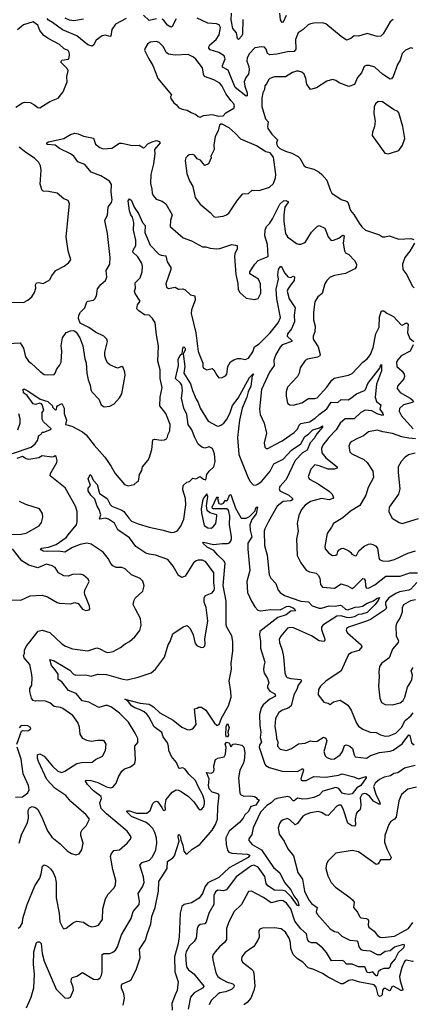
# Model space of a CAD drawing. Extents: x 1493970 to 1595317, y 729910 to 844791.
# Tile 130 of 256: x 1506600 to 1510197, y 798909 to 807935. Entities that reach past the tile are written whole.
import ezdxf

# ---------------------------------------------------------------- set-up
doc = ezdxf.new("R2010")
doc.units = 0

msp = doc.modelspace()

# ---------------------------------------------------------------- linework, layer by layer
at = {"layer": '0CON10XD'}
for points in [[(1507855, 807944.6), (1507785, 807928.8), (1507735, 807976.2)], [(1508645, 807936), (1508640, 807805), (1508635, 807788), (1508605, 807753.3), (1508595, 807762.5), (1508586.9, 807815), (1508553.8, 807853.8), (1508538, 807935), (1508541.6, 807995)], [(1509040, 807975), (1509015, 807912), (1509005, 807908), (1508990.4, 807935), (1508984.7, 807995)], [(1506566.3, 807133.7), (1506625, 807172), (1506645, 807178), (1506695, 807176), (1506728.8, 807158.8), (1506765, 807130), (1506785, 807126.7), (1506875.8, 807184.2), (1506951.2, 807215), (1506997.8, 807275), (1507034.3, 807365), (1507032.9, 807415), (1507045.7, 807465), (1507035, 807487.5), (1506977.5, 807545), (1506987.5, 807565), (1507047, 807573), (1507055, 807587.5), (1507056.4, 807615), (1507054.5, 807635), (1507045, 807652.9), (1507007.3, 807667.3), (1506965, 807708.6), (1506862.5, 807762.5), (1506820.9, 807790.9), (1506785.3, 807835.3), (1506765, 807884.4), (1506725, 807914.5), (1506635, 807887.5), (1506578.7, 807841.3)], [(1507575, 807946.2), (1507478.6, 807895), (1507443.9, 807845), (1507434.3, 807785.7), (1507425, 807781.9), (1507385, 807794), (1507355, 807786.9), (1507301.3, 807748.7), (1507277.6, 807702.4), (1507265, 807694), (1507225, 807705.8), (1507125, 807786.5), (1506993.1, 807843.1), (1506900.7, 807910.7), (1506865, 807930), (1506852, 807945)], [(1507015, 807950.8), (1507055, 807934.4), (1507095, 807928.5), (1507185, 807944.2)], [(1508035, 807944.2), (1507996.6, 807873.4), (1507985, 807868), (1507955, 807884.4), (1507925, 807925.6), (1507905, 807938.5)], [(1510022.2, 807937.8), (1509995, 807915.5), (1509929.1, 807805), (1509908, 807785), (1509875, 807781.2), (1509785, 807807.5), (1509735.6, 807794.4), (1509705, 807782.9), (1509665, 807787.1), (1509635, 807764), (1509595, 807746.7), (1509545, 807780), (1509405, 807896.9), (1509375, 807905.6), (1509295, 807902.5), (1509265, 807897.8), (1509243, 807887), (1509196, 807845), (1509150, 807815), (1509125.6, 807755), (1509128.6, 807665), (1509115, 807642.5), (1509055, 807640), (1508955, 807618.2), (1508893.3, 807613.3), (1508871.2, 807625), (1508858, 807665), (1508843.9, 807683.9), (1508815.8, 807685.8), (1508755, 807677.1), (1508705, 807624.3), (1508683.8, 807585), (1508682.1, 807555), (1508700, 807505), (1508703.3, 807475), (1508696.2, 807435), (1508672.2, 807405), (1508657.9, 807365), (1508663.9, 807325), (1508684.7, 807265), (1508685, 807237.5), (1508675, 807234.3), (1508574.8, 807314.8), (1508511, 807471), (1508458.9, 807498.9), (1508457.9, 807515), (1508481.8, 807575), (1508473, 807603), (1508426, 807635), (1508345, 807660), (1508332.9, 807675), (1508332.6, 807687.4), (1508342.9, 807705), (1508399.4, 807755), (1508428.5, 807795), (1508440.5, 807865), (1508427.2, 807887.2), (1508402.7, 807897.3), (1508324.6, 807904.6), (1508225, 807950)], [(1508255, 807042.5), (1508283.6, 807056.4), (1508365, 807066.7), (1508425, 807052), (1508465, 807053.8), (1508488.3, 807081.7), (1508561.2, 807125), (1508567.1, 807145), (1508560.8, 807165), (1508533.1, 807193.1), (1508492.7, 807252.7), (1508456.2, 807326.2), (1508435, 807354.5), (1508380, 807385), (1508294.6, 807415), (1508285.3, 807435), (1508276.5, 807495), (1508215, 807574.4), (1508192.9, 807592.9), (1508145, 807615.6), (1508025, 807610), (1507965, 807618.6), (1507942.9, 807635), (1507918.1, 807685), (1507878, 807725), (1507854.4, 807734.4), (1507795, 807729.4), (1507770.3, 807709.7), (1507748.6, 807675), (1507744.4, 807655), (1507782.5, 807575), (1507819.2, 807515), (1507846.1, 807443.9), (1507867, 807397), (1507990, 807245), (1507980.7, 807229.3), (1507983.9, 807213.9), (1508012.3, 807172.3), (1508037.5, 807155), (1508055, 807130), (1508090, 807115), (1508135, 807106.7), (1508170, 807085), (1508215, 807067.5), (1508235, 807047.5), (1508255, 807042.5)], [(1510205, 807672.5), (1510185, 807676), (1510135, 807656.7), (1510105.5, 807624.5), (1510086.2, 807563.8), (1510060.6, 807525), (1510021.9, 807415), (1510007.1, 807392.9), (1509995, 807389.4), (1509924, 807435), (1509855, 807500.8), (1509804.3, 807515.7), (1509775, 807514.2), (1509754.5, 807505.5), (1509732.7, 807447.3), (1509695.6, 807404.4), (1509668.8, 807341.2), (1509615, 807322.9), (1509525.8, 807355.8), (1509495, 807378.8), (1509465, 807385.7), (1509415, 807371.9), (1509318.5, 807311.5), (1509265, 807294.3), (1509229.4, 807345), (1509220.9, 807395), (1509205.4, 807435), (1509185, 807455.4), (1509155, 807464.6), (1509135, 807464.4), (1509098.9, 807451.1), (1509035, 807412.7), (1508935, 807411.5), (1508892.5, 807397.5), (1508880, 807385), (1508865, 807351.2), (1508845, 807330), (1508843.3, 807295), (1508826.6, 807263.4), (1508817.5, 807215), (1508818.5, 807138.5), (1508852, 807025), (1508877.5, 806997.5), (1508871.4, 806955), (1508875, 806936.7), (1508909.2, 806885), (1508963.3, 806835), (1508953.8, 806805), (1508960.3, 806780.3), (1508984.2, 806754.2), (1509035, 806730), (1509093, 806713), (1509150.3, 806680.3), (1509166, 806665), (1509206.7, 806595), (1509225, 806584.2), (1509295, 806563.8), (1509345, 806536.2), (1509367, 806517), (1509412.7, 806462.7), (1509444.2, 806375), (1509461.2, 806345), (1509545, 806286), (1509593, 806273), (1509605, 806262), (1509629.5, 806185), (1509660.8, 806150.8), (1509710.7, 806070.7), (1509734.4, 806035), (1509769.2, 806005), (1509895, 805962.5), (1509925, 805946), (1509945, 805944.3), (1509985, 805953.1), (1510075, 805922.2), (1510185, 805927.8), (1510210.3, 805920.3)], [(1509975, 806706.7), (1510005, 806713.8), (1510075, 806736.2), (1510108.6, 806785), (1510129.2, 806845), (1510111.4, 806955), (1510075, 807080), (1510063.9, 807093.9), (1510025, 807113.3), (1509925, 807183.1), (1509885, 807185.5), (1509860, 807165), (1509846.7, 807135), (1509843.1, 807075), (1509857.5, 807005), (1509852, 806955), (1509833.8, 806905), (1509830, 806875), (1509945, 806712.5), (1509975, 806706.7)], [(1508395, 806124.2), (1508465.8, 806134.2), (1508495, 806146), (1508515, 806162), (1508595, 806281.2), (1508645, 806338.8), (1508695, 806341.2), (1508728.8, 806371.2), (1508795, 806368), (1508888.8, 806401.2), (1508925.5, 806434.5), (1508944.4, 806485), (1508947.3, 806515), (1508925.8, 806675.8), (1508893.9, 806713.9), (1508854.1, 806724.1), (1508769.1, 806779.1), (1508625, 806838.6), (1508575, 806896), (1508520, 806945), (1508455, 806977.5), (1508442.3, 806977.7), (1508431.4, 806968.6), (1508419.2, 806915), (1508391.4, 806865), (1508380, 806785), (1508383.3, 806745), (1508352.5, 806685), (1508355, 806670), (1508330, 806615), (1508295, 806600), (1508256.4, 806646.4), (1508225, 806660), (1508203, 806693), (1508185, 806700), (1508154.2, 806695.8), (1508136.7, 806685), (1508121.7, 806668.3), (1508116.2, 806645), (1508132.5, 806525), (1508155, 806456.7), (1508187.4, 806407.4), (1508209.2, 806305), (1508255, 806242.5), (1508345, 806168.8), (1508379.7, 806129.7), (1508395, 806124.2)], [(1506495, 804966.9), (1506604.1, 804974.1), (1506633.8, 804925), (1506653.8, 804845), (1506681.2, 804805), (1506706, 804785), (1506788.7, 804708.7), (1506825, 804684), (1506855, 804678), (1506916.1, 804683.9), (1506926.2, 804695), (1506941.2, 804735), (1506966.2, 804765), (1506981.4, 804795), (1506986.5, 804895), (1506980.8, 804945), (1506992.1, 805017.9), (1507025, 805068.8), (1507066.4, 805083.6), (1507093.9, 805086.1), (1507105, 805081.2), (1507119.1, 805069.1), (1507149.7, 805019.7), (1507178, 804945), (1507198, 804825), (1507209.5, 804789.5), (1507214, 804695), (1507226.2, 804635), (1507246.2, 804585), (1507252.3, 804542.3), (1507261.2, 804525), (1507326.7, 804455), (1507347.5, 804405), (1507375, 804387.5), (1507425, 804391.2), (1507465, 804413.8), (1507515, 804470), (1507535.6, 804504.4), (1507565.7, 804675), (1507562.9, 804705), (1507546.7, 804746.7), (1507535, 804756), (1507495, 804742), (1507425, 804771.4), (1507409.2, 804785), (1507391.9, 804815), (1507380.6, 804855), (1507381.7, 804888.3), (1507404.1, 804984.1), (1507397.3, 805007.3), (1507371.2, 805035), (1507295, 805069.2), (1507235, 805114.2), (1507155, 805153.8), (1507138, 805195), (1507142.3, 805227.7), (1507158.8, 805255), (1507195.6, 805294.4), (1507215, 805347.5), (1507225, 805356.2), (1507275, 805364), (1507288.8, 805375), (1507304, 805405), (1507312.5, 805467.5), (1507342.2, 805507.8), (1507386, 805545), (1507400, 805575), (1507393.3, 805635), (1507425, 805692.5), (1507428.8, 805755), (1507405.7, 805975), (1507380, 806095), (1507404.3, 806145), (1507411.5, 806215), (1507418.9, 806231.1), (1507441.6, 806258.4), (1507448.5, 806285), (1507439.1, 806355), (1507440, 806425), (1507423.3, 806455), (1507345, 806504.6), (1507255, 806537.5), (1507197, 806607), (1507132.4, 806632.4), (1507095.6, 806685), (1507066, 806705), (1506964.1, 806754.1), (1506925, 806785.6), (1506855, 806791.9), (1506848.8, 806795), (1506848.8, 806805), (1506865, 806814), (1507005, 806845.8), (1507065, 806883.3), (1507105, 806896), (1507135, 806890), (1507185, 806867.5), (1507275, 806848.8), (1507295.8, 806795), (1507334, 806765), (1507365, 806751.4), (1507445, 806758.1), (1507515, 806802.9), (1507535, 806804.3), (1507635, 806782.9), (1507695, 806785.8), (1507735, 806761.2), (1507745, 806763.8), (1507775, 806796.2), (1507814.4, 806815.6), (1507855, 806828), (1507879.5, 806819.5), (1507886.2, 806805), (1507835.8, 806745), (1507839.1, 806705), (1507826, 806614), (1507802, 806515), (1507797.1, 806435), (1507812.1, 806382.1), (1507813.3, 806345), (1507822.9, 806322.9), (1507850.4, 806290.4), (1507905, 806270.5), (1507937.7, 806247.7), (1507997.5, 806145), (1507981.4, 806095), (1507979.4, 806039.4), (1508096.5, 805936.5), (1508175, 805907.5), (1508275, 805853.3), (1508305, 805854.2), (1508345, 805842), (1508405, 805835.8), (1508435, 805837.5), (1508545, 805873.3), (1508592.5, 805865), (1508594, 805835), (1508570.5, 805789.5), (1508568.9, 805765), (1508579.3, 805599.3), (1508597.7, 805517.7), (1508601.2, 805461.2), (1508616.7, 805435), (1508675, 805383.3), (1508755, 805371.2), (1508785, 805380), (1508808, 805428), (1508807.5, 805515), (1508787.9, 805557.9), (1508710, 805605), (1508710, 805625), (1508755.8, 805695), (1508785, 805727.5), (1508877.8, 805765), (1508871.8, 805875), (1508844.5, 805955), (1508847.9, 806005), (1508860.6, 806039.4), (1508890.6, 806069.4), (1508915, 806110), (1508982.7, 806245), (1509016, 806274), (1509037.7, 806277.7), (1509063.8, 806265), (1509028.8, 806215), (1509019.1, 806145), (1509019.1, 806085), (1509034.6, 805975), (1509055, 805943.1), (1509135, 805884.3), (1509155, 805875.8), (1509175, 805875.8), (1509215, 805894), (1509273.7, 805986.3), (1509325, 806038.6), (1509345, 806047.1), (1509395, 806023.8), (1509426.7, 805945), (1509452.3, 805912.3), (1509473.6, 805913.6), (1509525, 805932.5), (1509555, 805957.3), (1509565, 805960.8), (1509572, 805955), (1509563.9, 805885), (1509575.4, 805815.4), (1509585, 805798), (1509615, 805781.2), (1509667.9, 805727.9), (1509684.7, 805695), (1509684, 805666), (1509670.2, 805649.8), (1509585, 805608.5), (1509485, 805590.4), (1509445, 805575.5), (1509415, 805542.9)], [(1506495, 805346.2), (1506635, 805343.3), (1506675.8, 805364.2), (1506711.2, 805395), (1506736.2, 805435), (1506747.5, 805475), (1506746, 805505), (1506755, 805523.3), (1506775, 805525.7), (1506815, 805516.2), (1506866.7, 805545), (1506878.8, 805555), (1506892.5, 805585), (1506930, 805635), (1507007.5, 805675), (1507047.5, 805705), (1507070, 805735), (1507044.2, 805815), (1507025.5, 805945), (1507057.7, 806247.7), (1507045, 806277.5), (1507005, 806292.5), (1506942.5, 806345), (1506865, 806361.2), (1506815, 806362.5), (1506805, 806370), (1506786.4, 806426.4), (1506797.1, 806555), (1506790, 806595), (1506775.6, 806625), (1506735, 806665.5), (1506656.6, 806716.6), (1506595, 806765.7)], [(1507852.5, 805045), (1507841.4, 805155), (1507816.9, 805195), (1507785, 805227.1), (1507745, 805230.8), (1507691.2, 805265), (1507673.3, 805285), (1507678, 805322), (1507703.3, 805355), (1507656.9, 805425), (1507651.9, 805445), (1507661.1, 805475), (1507657.2, 805522.8), (1507702.6, 805567.4), (1507721.1, 805625), (1507724.5, 805675), (1507716.7, 805705), (1507682.7, 805762.7), (1507637.3, 805805), (1507638.3, 805821.7), (1507663.1, 805865), (1507665.4, 805914.6), (1507643.6, 806005), (1507647.2, 806075), (1507634.2, 806124.2), (1507618.5, 806145), (1507605, 806183.3), (1507595.3, 806274.7), (1507605, 806294.3), (1507625, 806278.1), (1507649.2, 806215), (1507687.5, 806157.5), (1507725, 806076), (1507748.9, 806048.9), (1507748.2, 805985), (1507795, 805869.2), (1507876.4, 805786.4), (1507895, 805776.9), (1507939.3, 805769.3), (1507950, 805715), (1507984.1, 805664.1), (1507985.8, 805645), (1507939.5, 805515), (1507944.2, 805484.2), (1507965, 805470.8), (1508025, 805481.9), (1508055, 805464.4), (1508095, 805468.8), (1508115, 805460), (1508165, 805413.3), (1508206.2, 805405), (1508207.8, 805365), (1508174.4, 805275), (1508171.7, 805241.7), (1508215.4, 805065), (1508234.6, 804894.6), (1508277.1, 804785), (1508278, 804755), (1508285, 804741.2), (1508315, 804724), (1508365, 804736.2), (1508380, 804725), (1508405, 804676.7), (1508425, 804653.3), (1508455, 804656), (1508485, 804670), (1508498.6, 804685), (1508508.2, 804755), (1508531.7, 804798.3), (1508562, 804818), (1508595, 804829.4), (1508625, 804830.6), (1508665, 804819.4), (1508695, 804833.1), (1508735, 804889.2), (1508752.4, 804937.6), (1508795, 804963.3), (1508893.6, 805065), (1508968, 805155), (1508989.3, 805205), (1508955.2, 805375), (1508949.8, 805465), (1508970.2, 805555), (1508965.3, 805595), (1508972.3, 805645), (1508985, 805669.2), (1508996, 805676), (1509030.3, 805610.3), (1509057, 805577), (1509085, 805573.1), (1509105, 805583.3), (1509118, 805578), (1509115.6, 805545), (1509079.7, 805500.3), (1509056.9, 805465), (1509051.5, 805445), (1509067.8, 805375), (1509123.5, 805295), (1509113.9, 805225), (1509118.2, 805165), (1509089.5, 805100.5), (1509055, 805056.5), (1509050.3, 805035), (1509093.1, 804995), (1509094.2, 804985), (1509005, 804953.6), (1508986.5, 804933.5), (1508946.2, 804865), (1508927.9, 804815), (1508932.2, 804765), (1508887.3, 804705), (1508814.6, 804545), (1508795.8, 804365), (1508802.5, 804315), (1508840.8, 804235), (1508860.8, 804145), (1508840, 804055), (1508847.3, 804017.3), (1508857.5, 804005), (1508875, 804004), (1508941.2, 804041.2), (1509006, 804075), (1509115, 804152.2), (1509145, 804181.4), (1509161.1, 804218.9), (1509175, 804233.8), (1509255, 804248.4), (1509308.1, 804281.9), (1509342.7, 804317.3), (1509415, 804369.2), (1509455, 804430), (1509515, 804424.7), (1509545, 804452.2), (1509608.3, 804451.7), (1509635, 804465.3), (1509685, 804505.7), (1509758.5, 804535), (1509767.9, 804545), (1509789.9, 804600.1), (1509899.4, 804740.6), (1509905, 804762.5), (1509915, 804773.3), (1509915.3, 804715), (1509870, 804595), (1509858, 804475), (1509870, 804435), (1509910, 804405), (1509900.5, 804365), (1509927.5, 804325), (1509931.4, 804315), (1509925, 804306), (1509875, 804322.9), (1509825, 804349.8), (1509765, 804355.2), (1509725, 804335.3), (1509665, 804277.1), (1509583.3, 804276.7), (1509536.2, 804235), (1509500.7, 804175), (1509433.6, 804106.4), (1509376.7, 804035), (1509365.4, 804004.6), (1509369.1, 803965), (1509405, 803917.3), (1509509.2, 803835), (1509508, 803825), (1509482.5, 803815), (1509425, 803814.2), (1509345, 803845.3), (1509305, 803853.1), (1509266.9, 803815), (1509242, 803745), (1509255, 803722), (1509335, 803679.1), (1509438.8, 803608.8), (1509464.2, 803585), (1509476.2, 803555), (1509470, 803545), (1509435.3, 803534.7), (1509365, 803544.7), (1509265, 803516.7), (1509216.7, 803485), (1509182.5, 803445), (1509158.7, 803391.3), (1509141.4, 803315), (1509150.8, 803245), (1509135.6, 803175), (1509142.4, 803022.4), (1509177.1, 802955), (1509225, 802890), (1509254.3, 802874.3), (1509315, 802860), (1509335, 802842.5), (1509348.9, 802815), (1509355, 802758.8), (1509375, 802731.9), (1509485, 802724.4), (1509545, 802764.5), (1509604, 802745), (1509645, 802720.6), (1509665, 802733.1), (1509745, 802812), (1509755, 802810), (1509765, 802793.8), (1509768.3, 802748.3), (1509775, 802727.5), (1509795, 802724.5), (1509855, 802753.8), (1509955, 802833.6), (1510085, 802833.4), (1510175, 802862.8), (1510245, 802864.7)], [(1510217.5, 805885), (1510175.4, 805814.6), (1510130, 805755), (1510106, 805695), (1510108.8, 805645), (1510145.7, 805595.7), (1510195, 805496.7), (1510215, 805477.5)], [(1509415, 805542.9), (1509394.2, 805515), (1509372, 805425), (1509332.9, 805395), (1509305, 805350), (1509292.5, 805255), (1509292.2, 805185), (1509308.1, 805125), (1509303.3, 805075), (1509288.1, 805035), (1509288.6, 805005), (1509334.6, 804935), (1509353.5, 804865), (1509348.6, 804855), (1509327.5, 804842.5), (1509235.5, 804824.5), (1509215, 804810), (1509169.4, 804745), (1509161.9, 804695), (1509145.6, 804665), (1509054.4, 804565), (1509041.9, 804525), (1509040, 804485), (1509055, 804421.2), (1509075, 804404.2), (1509105, 804401.9), (1509185, 804424.2), (1509245, 804461.9), (1509305, 804463.3), (1509325, 804469.4), (1509414.6, 804565.4), (1509460.6, 804629.4), (1509482, 804648), (1509613.4, 804676.6), (1509647.4, 804692.6), (1509743.8, 804795), (1509785, 804826), (1509814.4, 804865), (1509839.7, 804930.2), (1509863.5, 805056.5), (1509893.2, 805115), (1509897.9, 805212.1), (1509915, 805267.5), (1509935, 805266.2), (1509963.8, 805245), (1510025, 805214.4), (1510095, 805137.5), (1510105, 805134), (1510145, 805155.4), (1510158.4, 805145), (1510152.4, 805065), (1510175, 805011.4), (1510210, 804985)], [(1506535, 803959.4), (1506704.4, 804015), (1506742.1, 804047.9), (1506762.5, 804077.5), (1506776.7, 804123.3), (1506796.7, 804135), (1506807.5, 804152.5), (1506820, 804155), (1506877.5, 804175), (1506890, 804185), (1506818.3, 804248.3), (1506805, 804273.3), (1506807, 804333), (1506820, 804355), (1506807.5, 804405), (1506800, 804415), (1506785, 804420), (1506745, 804407.5), (1506725, 804413.8), (1506669.1, 804489.1), (1506633.8, 804515), (1506633, 804547), (1506645, 804547.5), (1506675, 804533.8), (1506787, 804457), (1506856.7, 804435), (1506900, 804395), (1506901.7, 804381.7), (1506925, 804360), (1506938.3, 804361.7), (1506940, 804385), (1506947.5, 804395), (1506985, 804416.2), (1507007.5, 804375), (1507008, 804325), (1507028, 804265), (1507020, 804225), (1507079.1, 804209.1), (1507175, 804156.9), (1507208.9, 804128.9), (1507281.4, 804035), (1507380, 803925), (1507406.7, 803885), (1507439.7, 803839.7), (1507474.2, 803774.2), (1507560, 803675), (1507595, 803663.3), (1507650, 803675), (1507675, 803700), (1507690, 803705), (1507697.5, 803765), (1507717.7, 803802.3), (1507724, 803835), (1507775, 803893.3), (1507785.6, 803914.4), (1507810, 803995), (1507820, 804085), (1507835, 804090), (1507895, 804081.2), (1507926.1, 804083.9), (1507945, 804092.5), (1507955, 804110), (1507960, 804135), (1507976, 804165), (1507979.4, 804225), (1507939.2, 804325), (1507884.3, 804395), (1507887.5, 804475), (1507904.2, 804564.2), (1507887.5, 804645), (1507885.8, 804725), (1507866, 804805), (1507871.7, 804941.7), (1507852.5, 805045)], [(1507250.5, 800960.5), (1507315, 800942.9), (1507395, 800902.5), (1507435, 800892.3), (1507455, 800899.4), (1507485, 800935.8), (1507506.1, 800995), (1507535, 801046.9), (1507561.7, 801068.3), (1507615, 801087.1), (1507655, 801117.5), (1507660.8, 801149.2), (1507654.4, 801265), (1507655.8, 801275), (1507682.1, 801307.9), (1507681.9, 801345), (1507659.1, 801395), (1507595.6, 801495), (1507515, 801578.5), (1507442, 801632), (1507405, 801646.5), (1507385, 801648.6), (1507325, 801629.5), (1507235, 801678.6), (1507172.2, 801692.2), (1507117.5, 801757.5), (1507046.3, 801786.3), (1506985.9, 801865.9), (1506954.1, 801885.9), (1506951.5, 801935), (1506926, 801976), (1506890.7, 802015), (1506875, 802070), (1506915, 802057.2), (1507000, 802010), (1507060.8, 801970.8), (1507094.2, 801934.2), (1507115, 801926.5), (1507205, 801929.1), (1507255, 801917.9), (1507315, 801935.5), (1507395, 801931.2), (1507545, 801889.5), (1507585, 801884.5), (1507685, 801907.1), (1507805, 801948.8), (1507845, 801980), (1507927.4, 802092.6), (1507961.4, 802205), (1507979.2, 802235), (1508003.3, 802305), (1508098.3, 802368.3), (1508135, 802382.5), (1508162.5, 802355), (1508188.8, 802295), (1508208.8, 802215), (1508225, 802196.2), (1508265, 802180), (1508285, 802183.3), (1508295.7, 802194.3), (1508300, 802215), (1508296.1, 802256.1), (1508324.2, 802425), (1508307.3, 802545), (1508290.6, 802595), (1508290.8, 802635), (1508303.1, 802656.9), (1508365, 802681.9), (1508381.1, 802705), (1508385.4, 802725), (1508377.3, 802775), (1508378.5, 802865), (1508305.3, 802965.3), (1508275, 802980), (1508235, 802981.4), (1508215.6, 802974.4), (1508191.2, 802955), (1508116.7, 802835), (1508085, 802821.2), (1508055, 802841.2), (1508005.7, 802925), (1507957.1, 802985), (1507844.6, 803025.4), (1507785, 803034.1), (1507755.8, 803045), (1507665, 803107.1), (1507605.8, 803185), (1507499.2, 803259.2), (1507468.2, 803318.2), (1507415, 803357), (1507385, 803366.2), (1507335, 803356.7), (1507330.8, 803360.8), (1507343.2, 803395), (1507328.9, 803445), (1507309.6, 803475), (1507288.6, 803538.6), (1507251, 803575), (1507227.1, 803615), (1507228.9, 803641.1), (1507247.5, 803665), (1507228.9, 803725), (1507245, 803766.7), (1507255, 803756.7), (1507271.9, 803715), (1507310.7, 803675), (1507331.5, 803591.5), (1507400.8, 803545), (1507430.5, 803490.5), (1507445, 803475.6), (1507535, 803439.6), (1507555, 803425.7), (1507599.5, 803365), (1507625, 803338.4), (1507685, 803313.2), (1507785, 803281.8), (1507915, 803256), (1507987.5, 803235), (1508013.9, 803236.1), (1508036, 803245), (1508050, 803255), (1508075, 803293.3), (1508104.3, 803355.7), (1508123, 803487), (1508119.2, 803545), (1508093.8, 803625), (1508096.7, 803665), (1508130, 803695), (1508155, 803702.5), (1508185, 803732.5), (1508215, 803727.5), (1508255, 803747.5), (1508285, 803722.5), (1508305, 803717.5), (1508316.2, 803765), (1508336, 803795), (1508379.6, 803835), (1508390.3, 803885), (1508385, 803956.2), (1508365.4, 804005), (1508335, 804020), (1508295, 804006), (1508270, 804015), (1508235, 804043.8), (1508203.8, 804103.8), (1508178.2, 804175), (1508144.9, 804224.9), (1508130.8, 804315), (1508104.1, 804374.1), (1508084, 804465), (1508090.5, 804535), (1508085, 804584), (1508074.1, 804604.1), (1508027.5, 804645), (1508054.2, 804765), (1508050.7, 804819.3), (1508069.7, 804860.3), (1508090, 804875), (1508095, 804923.3), (1508105, 804935.6), (1508115, 804922.5), (1508116.7, 804905), (1508098.8, 804871.2), (1508113.9, 804755), (1508104.7, 804695), (1508165, 804596), (1508182.5, 804535), (1508216.9, 804455), (1508236.5, 804425), (1508252.7, 804375), (1508327.1, 804255), (1508405, 804212.1), (1508425, 804210), (1508443.5, 804216.5), (1508470, 804235), (1508499.5, 804275), (1508529.6, 804335), (1508551.2, 804398.8), (1508601.8, 804465), (1508704.7, 804655), (1508740, 804690), (1508742.5, 804685), (1508730.5, 804669.5), (1508719.2, 804575), (1508694.6, 804525), (1508681.6, 804475), (1508639.7, 804375), (1508613, 804263), (1508596.5, 804103.5), (1508608.3, 803948.3), (1508691.9, 803735), (1508710.9, 803700.9), (1508740.4, 803670.4), (1508765, 803667.5), (1508783.2, 803676.8), (1508817.2, 803705), (1508895, 803796.8), (1508927.8, 803862.2), (1509013.6, 803906.4), (1509089.9, 803990.1), (1509175, 804046.2), (1509211.2, 804115), (1509245, 804135.4), (1509285.5, 804175), (1509346.2, 804193.8), (1509375, 804211.2), (1509375, 804198.8), (1509322.9, 804137.1), (1509298, 804095), (1509260.6, 804055), (1509235, 803989.1), (1509192.6, 803965), (1509124.6, 803895.4), (1509040.1, 803719.9), (1508984.7, 803655), (1508976.7, 803635), (1508984.3, 803615), (1509066.8, 803576.8), (1509100, 803545), (1509099.4, 803535), (1509085, 803524.7), (1509015, 803516.7), (1508960, 803475), (1508878.6, 803335), (1508845, 803267.5), (1508840, 803245), (1508843.8, 803115), (1508867.1, 803025), (1508884.2, 802845), (1508902, 802815), (1508947.6, 802767.6), (1508969.2, 802705), (1508985, 802684.2), (1509026.7, 802655), (1509175, 802605.4), (1509245, 802598.5), (1509280.9, 802560.9), (1509345, 802541.5), (1509365, 802540.3), (1509435, 802561.7), (1509490.7, 802559.3), (1509537.1, 802567.1), (1509552.5, 802562.5), (1509585, 802531.9), (1509605, 802525.6), (1509675, 802550.3), (1509713.5, 802553.5), (1509741.1, 802558.9), (1509783.8, 802585), (1509841.6, 802608.4), (1509875, 802633.1), (1509895, 802638.8), (1509885, 802610.6), (1509855, 802569.5), (1509785, 802501.4), (1509735.3, 802485.3), (1509705, 802483.4), (1509665, 802462.2), (1509625, 802452.5), (1509595, 802454.1), (1509545, 802469.2), (1509505, 802467.4), (1509376.2, 802385), (1509366.2, 802365), (1509365.4, 802345), (1509395.8, 802255), (1509395.7, 802244.3), (1509385.5, 802234.5), (1509345, 802241.2), (1509272.9, 802287.1), (1509109.3, 802359.3), (1509075.8, 802364.2), (1509055, 802358), (1508992.5, 802285), (1508977.1, 802255), (1508979.4, 802225), (1509006.3, 802156.3), (1509016.1, 802096.1), (1509028.9, 801948.9), (1509040, 801915), (1509051.2, 801905), (1509083.3, 801895), (1509175, 801885.6), (1509182.5, 801875), (1509151.5, 801835), (1509139.2, 801795), (1509110.5, 801745), (1509086.1, 801645), (1509065, 801626.1), (1509007.5, 801605), (1508975.7, 801585), (1508942.6, 801527.4), (1508936.2, 801455), (1508950.9, 801385), (1508952.9, 801345), (1508965.6, 801314.4), (1508961.4, 801275), (1508986.4, 801246.4), (1509045, 801236.9), (1509091.2, 801255), (1509155, 801296.7), (1509215, 801303.5), (1509265, 801323.1), (1509295, 801317.8), (1509325, 801322.1), (1509385, 801357.5), (1509405, 801350), (1509415.5, 801325), (1509385.5, 801225.5), (1509397.8, 801187.8), (1509415, 801172.5), (1509455, 801155.8), (1509485, 801160), (1509535.4, 801195), (1509558.4, 801225), (1509575, 801282.5), (1509595, 801287.3), (1509625, 801275.6), (1509648.1, 801255), (1509664.5, 801194.5), (1509675, 801178), (1509777.5, 801165), (1509815, 801189.6), (1509895, 801216.1), (1509995, 801228.9), (1510021.3, 801238.7), (1510103.2, 801296.8), (1510165, 801378), (1510175, 801372.5), (1510190.6, 801305), (1510215, 801286.9)], [(1510206.4, 804955), (1510176.9, 804895), (1510095.8, 804855), (1510063.7, 804816.3), (1510051.9, 804795), (1510055.8, 804755), (1510105, 804712.5), (1510121.5, 804685), (1510124.5, 804665), (1510118.7, 804641.3), (1510062, 804575), (1510058, 804555), (1510086.2, 804516.2), (1510176.9, 804465), (1510205.8, 804445)], [(1510210, 804435), (1510196.2, 804425), (1510115, 804402.9), (1510078.3, 804371.7), (1510076.7, 804345), (1510099.5, 804305), (1510203.8, 804185)], [(1506584.2, 804175), (1506605.7, 804235.7), (1506604.4, 804275), (1506590.9, 804320.9)], [(1510226.9, 804093.1), (1510165, 804099), (1510101.9, 804111.9), (1510015, 804143.1), (1509927, 804157), (1509875, 804173.1), (1509795, 804155.7), (1509751.3, 804118.7), (1509695, 804097.1), (1509642.4, 804067.6), (1509628, 804055), (1509616.4, 804026.4), (1509624.2, 803975), (1509642, 803955), (1509753.2, 803903.2), (1509783.1, 803875), (1509835.6, 803795.6), (1509841.7, 803738.3), (1509793.8, 803646.2), (1509771.8, 803575), (1509715, 803480.6), (1509631.1, 803428.9), (1509561.7, 803368.3), (1509473.7, 803316.3), (1509457.6, 803282.4), (1509416.6, 803223.4), (1509396.4, 803106.4), (1509398, 803085), (1509431.2, 803045), (1509465, 803021.9), (1509496.7, 803025), (1509510, 803035), (1509515, 803060), (1509526.1, 803073.9), (1509545, 803086.7), (1509565, 803090), (1509615, 803066.7), (1509635, 803050), (1509642.5, 803035), (1509675, 803021.2), (1509685.6, 803024.4), (1509707.1, 803065), (1509755, 803107.5), (1509795, 803127.5), (1509815, 803130), (1509835, 803124.4), (1509860.6, 803110.6), (1509879.6, 803089.6), (1509889.5, 803005), (1509897.5, 802985), (1509923.6, 802973.6), (1509975, 802971.8), (1510035, 802987.3), (1510155, 803045.8), (1510225.5, 803064.5)], [(1506594.3, 800385.7), (1506618, 800462), (1506672.9, 800575), (1506680.4, 800615), (1506676.5, 800685), (1506689.3, 800710.7), (1506715, 800720.6), (1506745, 800714.3), (1506766.7, 800695), (1506800.7, 800629.3), (1506855, 800498.8), (1506895, 800442), (1506969.7, 800379.7), (1507033.8, 800315), (1507075, 800290.8), (1507115, 800278.8), (1507145, 800286.7), (1507169.4, 800325), (1507183.1, 800385), (1507159.2, 800455), (1507159.2, 800485), (1507172.1, 800507.9), (1507208.8, 800545), (1507240.8, 800605), (1507210, 800645), (1507068.9, 800768.9), (1507023.4, 800823.4), (1506921.6, 800891.6), (1506848.1, 800968.1), (1506771.8, 801135), (1506763.5, 801165), (1506764.5, 801195.5), (1506785, 801204.2), (1506825.8, 801185), (1506901.3, 801091.3), (1506949.4, 801045), (1506985, 801033.1), (1507015, 801045.4), (1507125, 801117.5), (1507165.4, 801125.4), (1507265, 801129.4), (1507295, 801152.9), (1507358.8, 801185), (1507386, 801235), (1507392, 801295), (1507375, 801323.3), (1507365, 801328), (1507315, 801327.1), (1507255, 801317.1), (1507215, 801325.7), (1507178.8, 801345), (1507154.2, 801385), (1507148.7, 801448.7), (1507133.2, 801493.2), (1507086.7, 801556.7), (1506995, 801621.5), (1506975, 801630.5), (1506915, 801639.4), (1506875, 801671.4), (1506837, 801687), (1506775, 801691.1), (1506745, 801687.1), (1506724.3, 801694.3), (1506708.7, 801715), (1506692.3, 801777.7), (1506693.1, 801805), (1506712.9, 801835), (1506714.6, 801905.4), (1506708.2, 801948.2), (1506693.3, 802025), (1506642.5, 802085), (1506636.2, 802105), (1506644.3, 802125.7), (1506644.5, 802155), (1506660.3, 802189.7), (1506769.5, 802330.5), (1506807.6, 802337.6), (1506876, 802316), (1506985, 802214.2), (1507021.1, 802191.1), (1507085, 802167.3), (1507225, 802150.6), (1507306.8, 802176.8), (1507335, 802168.6), (1507385, 802139.2), (1507405, 802132.5), (1507425, 802136), (1507455.5, 802144.5), (1507525, 802179.2), (1507565, 802212.5), (1507605, 802235.8), (1507655, 802278), (1507702, 802335), (1507714.4, 802385), (1507707.5, 802445), (1507661.5, 802531.5), (1507641.2, 802575), (1507647.7, 802612.3), (1507658.8, 802631.2), (1507728.8, 802695), (1507742, 802745), (1507728.8, 802788.8), (1507702.7, 802812.7), (1507625, 802845.8), (1507565, 802900.8), (1507535, 802912.5), (1507484.4, 802914.4), (1507455, 802928), (1507435, 802948.8), (1507411.2, 802995), (1507366.2, 803055), (1507255, 803127.5), (1507216.6, 803136.6), (1507155, 803123.1), (1507085, 803095.9), (1507015, 803054.7), (1506955, 803062.9), (1506858.3, 803058.3), (1506815, 803063.7), (1506796.5, 803075), (1506791.9, 803085), (1506800, 803090), (1506865, 803098.9), (1506933.1, 803125), (1507025, 803189.5), (1507057.5, 803227.5), (1507120, 803305), (1507126.9, 803335), (1507125.4, 803425.4), (1507112.5, 803475), (1507016.9, 803645), (1506880, 803755), (1506882, 803775), (1506941.2, 803875), (1506943.3, 803895), (1506935, 803930), (1506925, 803936.7), (1506913.3, 803926.7), (1506895, 803926), (1506805, 803938.1), (1506775, 803919.2), (1506685, 803904.4), (1506659.1, 803909.1), (1506625, 803929.6), (1506572.8, 803912.8)], [(1510222.1, 803962.1), (1510163.3, 803945), (1510131.2, 803925), (1510096.2, 803885), (1510067.5, 803835), (1510067.3, 803782.7), (1510084.3, 803635), (1510070, 803585), (1509984, 803465), (1509983, 803423), (1510011.2, 803365), (1510077.5, 803325), (1510105, 803316.7), (1510255, 803363.8)], [(1506662, 798875), (1506705.8, 798974.2), (1506728.8, 799061.2), (1506737.4, 799185), (1506727.1, 799275), (1506729, 799391), (1506755, 799474), (1506765, 799482), (1506782.5, 799482.5), (1506798.1, 799465), (1506804.7, 799375), (1506823.5, 799305), (1506935, 799046.7), (1507015, 798966.7), (1507045, 798963.8), (1507066.2, 798975), (1507092, 799038), (1507090.8, 799065), (1507070.8, 799115), (1507074.2, 799145), (1507085, 799154), (1507125, 799168), (1507175, 799198.8), (1507275, 799140), (1507315, 799137.1), (1507337.8, 799152.2), (1507350.5, 799175), (1507356.2, 799205), (1507354.5, 799365.5), (1507370, 799375), (1507425, 799375.6), (1507453.4, 799386.6), (1507478, 799405), (1507497.5, 799435), (1507531.4, 799545), (1507585, 799634), (1507622.5, 799695), (1507640.9, 799759.1), (1507694.2, 799825), (1507698.1, 799855), (1507686.7, 799925), (1507724.2, 799985), (1507739.4, 800025), (1507735, 800077.5), (1507701.2, 800185), (1507722.6, 800207.4), (1507789.7, 800230.3), (1507818.3, 800261.7), (1507848.8, 800325), (1507857.6, 800385), (1507853.5, 800435), (1507839.6, 800485), (1507820.1, 800520.1), (1507787.8, 800555), (1507757.8, 800575), (1507625, 800629.7), (1507578, 800675), (1507585, 800682), (1507605, 800682.5), (1507669.9, 800659.9), (1507765, 800662.2), (1507796.5, 800685), (1507820.8, 800749.2), (1507836.4, 800763.6), (1507855, 800770), (1507866.2, 800765), (1507903.9, 800713.9), (1507915, 800688.8), (1507925, 800686.2), (1507935, 800692.5), (1507931.7, 800731.7), (1507942.7, 800787.3), (1507997.3, 800852.7), (1508035, 800873.9), (1508055, 800872.9), (1508080.8, 800860.8), (1508146, 800815), (1508196.2, 800765), (1508235, 800706.7), (1508255, 800691.2), (1508265, 800693.3), (1508282.7, 800717.3), (1508293.2, 800746.8), (1508294.4, 800775), (1508278.5, 800825), (1508237.8, 800897.8), (1508211.7, 800961.7), (1508148.5, 801018.5), (1508115, 801064), (1508095, 801076.7), (1508065, 801071.2), (1508057.5, 801075), (1508036.7, 801125), (1507990.4, 801180.4), (1507966.7, 801235), (1507964.4, 801275), (1507955.4, 801305.4), (1507915, 801362), (1507901.2, 801401.2), (1507831.9, 801451.9), (1507784.7, 801544.7), (1507765, 801570), (1507740.2, 801590.2), (1507698.5, 801611.5), (1507655, 801625.5), (1507625, 801644.6), (1507590, 801690), (1507564.2, 801705.8), (1507705, 801670.5), (1507785, 801660), (1507826.6, 801636.6), (1507885, 801580), (1508007.5, 801515), (1508085, 801450.5), (1508135, 801427.8), (1508154.3, 801425.7), (1508186.7, 801435), (1508215.5, 801474.5), (1508201.7, 801618.3), (1508225, 801622.5), (1508238.3, 801631.7), (1508265, 801633.3), (1508305, 801603.8), (1508385, 801486), (1508405, 801468), (1508415, 801466.2), (1508427.5, 801475), (1508448.9, 801531.1), (1508513.8, 801645), (1508538.2, 801725), (1508535.4, 801775.4), (1508520.5, 801875), (1508539.3, 801980.7), (1508537.6, 802035), (1508553.1, 802145), (1508554.3, 802235), (1508545, 802285.5), (1508497, 802365), (1508490.9, 802385), (1508493.1, 802605), (1508463.3, 802746.7), (1508483.8, 802953.8), (1508470.9, 802975), (1508415, 803024.7), (1508379.3, 803069.3), (1508318.2, 803098.2), (1508279.4, 803135), (1508285, 803146.4), (1508375, 803124.6), (1508457.9, 803132.1), (1508505, 803132.7), (1508521.2, 803138.8), (1508535, 803154), (1508540.4, 803175), (1508542, 803195), (1508523.1, 803306.9), (1508524.6, 803385), (1508517, 803427), (1508510.5, 803440.5), (1508495, 803450), (1508375, 803451.4), (1508365.6, 803455), (1508363, 803465), (1508405, 803556.7), (1508415, 803560), (1508417.5, 803555), (1508412.5, 803545), (1508425, 803500), (1508445, 803492.5), (1508466.4, 803503.6), (1508485, 803530), (1508495, 803522.5), (1508505, 803530), (1508525, 803581.2), (1508535, 803578.8), (1508541.9, 803565), (1508577.3, 803457.3), (1508625, 803372.5), (1508636.1, 803366.1), (1508673.9, 803363.9), (1508705, 803382.2), (1508758.8, 803431.2), (1508765, 803459.2), (1508775, 803468), (1508778.8, 803465), (1508765.4, 803405), (1508728.2, 803351.8), (1508708.4, 803305), (1508713.1, 803255), (1508727.6, 803195), (1508688.9, 803135), (1508691.5, 803081.5), (1508707.4, 802885), (1508681.1, 802785), (1508686.2, 802685), (1508722.7, 802605), (1508755, 802552.2), (1508782.3, 802522.3), (1508805, 802515.3), (1508897.6, 802527.6), (1508985, 802525.3), (1509045, 802554.4), (1509065, 802557.4), (1509105, 802544), (1509116.8, 802535), (1509126.2, 802515), (1509085, 802512.9), (1509041.7, 802478.3), (1508965, 802454.8), (1508801.6, 802325), (1508795.9, 802295), (1508805.8, 802235), (1508807.2, 802175), (1508845.3, 802045.3), (1508837.8, 802007.8), (1508834.7, 801975), (1508839.7, 801945), (1508869.2, 801895), (1508883.2, 801856.8), (1508870, 801825), (1508871.2, 801811.2), (1508890.6, 801780.6), (1508936.2, 801755), (1508943.8, 801735), (1508891.5, 801705), (1508831.5, 801655), (1508812.8, 801625), (1508798.6, 801565), (1508800.7, 801465), (1508808.9, 801405), (1508804.3, 801355), (1508815.4, 801315), (1508797.2, 801285), (1508794.7, 801264.7), (1508845, 801111.2), (1508856.6, 801096.6), (1508885, 801080.8), (1509005, 801047.1), (1509145, 801042.7), (1509195, 801069.2), (1509201.4, 801055), (1509176.5, 800975), (1509179.2, 800965), (1509189.3, 800959.3), (1509225, 800961.5), (1509293.8, 800996.2), (1509405, 800991.6), (1509521.2, 801008.8), (1509555, 801022.5), (1509660, 800995), (1509704.3, 800974.3), (1509775, 800995.7), (1509775.3, 800985), (1509725, 800915.8), (1509688.2, 800891.8), (1509645, 800839.6), (1509615, 800831.3), (1509575, 800836.7), (1509554.8, 800845), (1509525, 800886.8), (1509495, 800896.2), (1509375.9, 800864.1), (1509342.6, 800827.4), (1509294.8, 800805.2), (1509237.2, 800792.8), (1509195, 800790.2), (1509145, 800799.4), (1509115, 800774.4), (1509105, 800773.3), (1509075, 800807.8), (1509055, 800814.7), (1508955, 800794.3), (1508935, 800786.1), (1508904.8, 800755.2), (1508865, 800731.8), (1508805, 800668.9), (1508780.6, 800619.4)], [(1508355, 803274.3), (1508372, 803285), (1508396, 803315), (1508407.8, 803385), (1508405, 803395.4), (1508343.1, 803413.1), (1508319.2, 803435), (1508311.3, 803478.7), (1508323.3, 803565), (1508315, 803590), (1508285, 803550), (1508274.3, 803525), (1508262.8, 803447.2), (1508265.5, 803415), (1508289.3, 803299.3), (1508325, 803275.6), (1508355, 803274.3)], [(1506505.4, 803214.6), (1506615, 803218.6), (1506660.9, 803229.1), (1506778.8, 803295), (1506799.2, 803325), (1506810.8, 803375), (1506808.8, 803408.8), (1506782.3, 803452.3), (1506655, 803490.8), (1506598.1, 803518.1)], [(1506505, 802617.8), (1506610, 802615), (1506695, 802653.8), (1506805, 802660), (1506855, 802644), (1506943, 802593), (1506965, 802586), (1507065, 802581.2), (1507105, 802593.3), (1507135, 802582.5), (1507175, 802532.5), (1507205, 802517.5), (1507236.4, 802523.6), (1507242.5, 802535), (1507239.3, 802559.3), (1507196.7, 802665), (1507194, 802685), (1507196.2, 802705), (1507236.4, 802783.6), (1507227.5, 802805), (1507185, 802844), (1507155, 802852.5), (1507085, 802848.6), (1507045, 802832.5), (1507005, 802837.5), (1506955, 802864), (1506924.4, 802914.4), (1506897.4, 802927.4), (1506845, 802944.5), (1506765, 802908.6), (1506682.5, 802935), (1506620.8, 802975), (1506534.2, 803085)], [(1510239.1, 802775), (1510185, 802714.8), (1510165, 802704.8), (1510078.6, 802691.4), (1510045, 802676.2), (1509983.5, 802635), (1509951.8, 802595), (1509950.8, 802575), (1509959.7, 802545), (1509951.5, 802528.5), (1509815, 802437.6), (1509778.8, 802421.2), (1509612.4, 802367.6), (1509594, 802355), (1509590.8, 802335), (1509603.1, 802315), (1509730, 802205), (1509735.8, 802185), (1509706.9, 802153.1), (1509643.8, 802135), (1509614, 802116), (1509546.2, 801965), (1509405, 801870), (1509355, 801824), (1509337.5, 801795), (1509333.8, 801745), (1509387.7, 801677.7), (1509425, 801670), (1509445, 801657.5), (1509475, 801681.2), (1509535, 801695.7), (1509585, 801666.2), (1509605, 801650), (1509635.5, 801605.5), (1509685.7, 801485), (1509705, 801457.5), (1509742.3, 801432.3), (1509810, 801405), (1509865, 801400), (1509905, 801377.8), (1509947.6, 801367.6), (1509985, 801370), (1510045, 801394.5), (1510099.1, 801445), (1510130.5, 801509.5), (1510185, 801552.4), (1510205, 801579.6)], [(1510225, 802617.8), (1510181.4, 802608.6), (1510115, 802570), (1510105.5, 802544.5), (1510104.2, 802505), (1510087.1, 802455), (1510056, 802405), (1510046.2, 802375), (1510048.8, 802285), (1510070, 802245), (1510067.5, 802225), (1510015.9, 802164.1), (1509984.1, 802085.9), (1509915, 802034), (1509895.8, 802004.2), (1509889.2, 801955), (1509892.9, 801915), (1509888.1, 801825), (1509900, 801715), (1509915.9, 801675.9), (1509947.3, 801657.3), (1510015, 801653.1), (1510085, 801671.9), (1510112.9, 801695), (1510130, 801725), (1510154.1, 801815.9), (1510185, 801864.2), (1510191.5, 801885), (1510197.5, 801925), (1510188.1, 801965), (1510205.6, 801995)], [(1508495, 801356.5), (1508487.6, 801375), (1508491.9, 801455), (1508505, 801482), (1508520, 801445), (1508507.9, 801405), (1508512.9, 801375), (1508505, 801360.5), (1508495, 801356.5)], [(1506574.6, 801295), (1506616.1, 801413.9), (1506625, 801418.8), (1506675, 801416.7), (1506702.5, 801435), (1506695, 801450), (1506675, 801462.5), (1506615, 801463.3), (1506595.8, 801444.2)], [(1507549.2, 798900.8), (1507561.5, 798965), (1507555.6, 799005), (1507532.5, 799057.5), (1507532, 799085), (1507543, 799097), (1507605, 799122.5), (1507622.6, 799137.4), (1507666.2, 799225), (1507704.5, 799334.5), (1507696.9, 799415), (1507753.1, 799496.9), (1507767.1, 799552.9), (1507802.5, 799645), (1507810.8, 799715), (1507840, 799795), (1507872.5, 799945), (1507874.6, 800035), (1507950, 800155), (1507952.9, 800217.1), (1508002.5, 800252.5), (1508018.8, 800271.2), (1508062, 800405), (1508052.2, 800445), (1508054.4, 800465.6), (1508065, 800463.8), (1508074, 800445), (1508076, 800415), (1508096.2, 800366.2), (1508105, 800311.2), (1508125, 800285.8), (1508135, 800287.5), (1508179.3, 800330.7), (1508250.9, 800375), (1508363.3, 800505), (1508394.4, 800555.6), (1508411.2, 800605), (1508414.7, 800715), (1508429.1, 800825), (1508419.2, 800839.2), (1508363.2, 800855), (1508335, 800884.2), (1508330.9, 800915), (1508336.9, 800976.9), (1508311.2, 801035), (1508355, 801028.9), (1508373, 801037), (1508380.8, 801055), (1508378.8, 801095), (1508395, 801151.5), (1508415.8, 801165), (1508472.7, 801177.3), (1508487.1, 801202.9), (1508490.7, 801265), (1508482.2, 801295), (1508495, 801310.7), (1508520, 801305), (1508535, 801270), (1508555, 801293.8), (1508575, 801296.2), (1508635, 801283.3), (1508655, 801266.7), (1508664.3, 801214.3), (1508657, 801143), (1508647.6, 801112.4), (1508617.1, 801055), (1508605.6, 800985), (1508616.2, 800845), (1508623.4, 800833.4), (1508655, 800817.6), (1508715, 800820), (1508752.4, 800812.4), (1508766.7, 800805), (1508775, 800790), (1508793.3, 800783.3), (1508762.5, 800735), (1508718.3, 800721.7), (1508696.3, 800675), (1508663.1, 800645), (1508646.3, 800613.7), (1508612.9, 800575), (1508517.9, 800495), (1508489.4, 800435), (1508490.9, 800375), (1508503.2, 800323.2), (1508515, 800304.5), (1508545, 800294.5), (1508684.7, 800284.7), (1508709.4, 800275), (1508692.2, 800255), (1508519.2, 800160.8), (1508425, 800072), (1508325, 800021.3), (1508300.2, 799989.8), (1508275.1, 799924.9), (1508245, 799883.2), (1508175, 799837.7), (1508106.9, 799823.1), (1508084.8, 799805.2), (1508069.6, 799745), (1508060, 799525), (1508049.2, 799455), (1508019.7, 799345), (1508021.7, 799205), (1508052.3, 799115), (1508041.6, 799035), (1508024.4, 798995.6), (1507995.4, 798915), (1507995.7, 798854.2)], [(1506561.7, 800808.3), (1506625, 800811.6), (1506675, 800847.5), (1506687.8, 800875), (1506682.2, 800915), (1506632.1, 801022.1), (1506615, 801157.5), (1506577.7, 801265)], [(1510223.3, 801096.7), (1510125.4, 801074.6), (1510065, 801032.1), (1510027.5, 801025), (1509997.1, 801002.9), (1509939.2, 800990.8), (1509895, 800970.7), (1509855.5, 800935), (1509842.5, 800905), (1509862.7, 800835), (1509897.5, 800765), (1509901.5, 800745), (1509895, 800739.6), (1509840.5, 800770.5), (1509805, 800815.8), (1509775, 800839.7), (1509755, 800841.1), (1509735, 800831.8), (1509718, 800802), (1509726.7, 800745), (1509723.8, 800706.2), (1509715, 800688), (1509690.5, 800669.5), (1509683.1, 800655), (1509673.3, 800605), (1509678, 800555), (1509667.5, 800542.5), (1509643.3, 800545), (1509605, 800569.2), (1509565, 800700), (1509543.8, 800733.8), (1509525, 800734), (1509505, 800724), (1509425, 800640.6), (1509405, 800643.5), (1509366.4, 800666.4), (1509335, 800676.1), (1509265, 800664), (1509221.7, 800648.3), (1509195, 800632.2), (1509145, 800565.5), (1509125, 800554.4), (1509075, 800600.6), (1509055, 800610.6), (1509015, 800600.6), (1508992.9, 800585), (1508980, 800565), (1508968.1, 800525), (1508977.6, 800467.6), (1509024.2, 800405), (1509056, 800335), (1509108.5, 800268.5), (1509147.2, 800117.2), (1509191.2, 800055), (1509207.9, 799945), (1509245, 799868.6), (1509275, 799833.5), (1509324.2, 799795), (1509316.5, 799755), (1509324.5, 799735), (1509445, 799599.6), (1509485, 799577.3), (1509515, 799569.5), (1509552.4, 799532.4), (1509625, 799496.1), (1509690.3, 799490.3), (1509698.5, 799478.5), (1509706.7, 799435), (1509725, 799412.1), (1509744.8, 799404.8), (1509809.7, 799399.7), (1509875, 799364.6), (1509905, 799366.1), (1509947.8, 799395), (1509995, 799403.1), (1510034.2, 799435), (1510120, 799460), (1510123.5, 799445), (1510117.5, 799425), (1510068.2, 799381.8), (1510038.8, 799325), (1509999.4, 799280.6), (1509990.7, 799245), (1509977.6, 799237.6), (1509935, 799236.5), (1509904.7, 799225), (1509883.2, 799205), (1509875, 799170.6), (1509865, 799168.5), (1509835, 799206.7), (1509805, 799196.9), (1509785, 799201.5), (1509765.5, 799245), (1509755, 799251.5), (1509705, 799251.6), (1509645, 799277.1), (1509595, 799277.5), (1509568.6, 799305), (1509555, 799310.9), (1509458, 799308), (1509411.2, 799385), (1509375, 799427.4), (1509315, 799473.3), (1509275, 799471.5), (1509245.3, 799485.3), (1509236.1, 799505), (1509228.5, 799555), (1509175, 799600.4), (1509121.2, 799671.2), (1509085.6, 799785), (1509045, 799836.4), (1509015, 799855.9), (1508985, 799860), (1508905, 799839.2), (1508835, 799889.2), (1508770.8, 799920.8)], [(1506585, 799606.7), (1506605, 799617.5), (1506625.8, 799654.2), (1506628.1, 799695), (1506667.5, 799825), (1506739.6, 799995), (1506784, 800066), (1506797.5, 800105), (1506808, 800175), (1506825, 800186), (1506855, 800175.7), (1506887, 800147), (1506908, 800118), (1506924.5, 800074.5), (1506935.5, 800025), (1506933.9, 799883.9), (1506962.2, 799745), (1506968.6, 799665), (1506995, 799608.8), (1507005, 799602), (1507025, 799606), (1507092.4, 799657.6), (1507125, 799670), (1507185, 799661.4), (1507235, 799628), (1507260.5, 799619.5), (1507295, 799624.2), (1507321.2, 799635), (1507358.6, 799685), (1507362.5, 799785), (1507387.3, 799875), (1507410.8, 799919.2), (1507464.3, 799975), (1507477.8, 800005), (1507481.9, 800045), (1507452.5, 800145), (1507431.4, 800265), (1507437.1, 800285), (1507462.7, 800317.3), (1507515, 800326), (1507586.2, 800385), (1507615, 800422.5), (1507621.2, 800445), (1507586, 800495), (1507395, 800655.3), (1507348, 800705), (1507334.6, 800755.4), (1507351.1, 800795), (1507347.3, 800815), (1507276.7, 800866.7), (1507222.9, 800925), (1507203.8, 800955), (1507207.5, 800962.5), (1507250.5, 800960.5)], [(1510235, 800898.1), (1510155, 800881.9), (1510098.3, 800831.7), (1510072.5, 800775), (1510047.8, 800625), (1510033.2, 800606.8), (1509998.3, 800581.7), (1509981.7, 800558.3), (1509944.2, 800455), (1509943.1, 800395), (1509964.4, 800335), (1510004.2, 800255), (1509995.6, 800234.4), (1509907.1, 800232.9), (1509884.3, 800195.7), (1509865, 800191.4), (1509735.8, 800285.8), (1509704, 800306), (1509645, 800319.2), (1509495, 800293.3), (1509426.2, 800225), (1509412, 800195), (1509406, 800155), (1509424.2, 800085), (1509454, 800025), (1509492.6, 799982.6), (1509625, 799888.6), (1509648.6, 799865), (1509662.9, 799845), (1509658.8, 799795), (1509694.4, 799754.4), (1509712.4, 799712.4), (1509725, 799702.5), (1509775, 799696.5), (1509788.2, 799688.2), (1509794.2, 799675), (1509791.4, 799635), (1509800, 799615), (1509848, 799578), (1509879.1, 799539.1), (1509903.3, 799525), (1509925, 799522.1), (1510035, 799534.7), (1510162.7, 799605), (1510202.7, 799657.3)], [(1508780.6, 800619.4), (1508739.2, 800525), (1508725.4, 800464.6), (1508698, 800425), (1508699.7, 800409.7), (1508731.4, 800375), (1508815.9, 800325.9), (1508925, 800161.8), (1508984.6, 800115), (1509025, 800024.5), (1509085, 799957.8), (1509112.8, 799902.8), (1509147.8, 799855), (1509156.8, 799815), (1509155, 799810), (1509145, 799813.3), (1509091, 799891), (1509035, 799944.4), (1509015, 799950.9), (1508935, 799955.2), (1508874.1, 799994.1), (1508857.6, 800017.6), (1508845, 800081.2), (1508785, 800166.4), (1508745, 800183.3), (1508725, 800179.3), (1508704.5, 800165.5), (1508582.8, 800077.2), (1508495, 799957.5), (1508465, 799947.9), (1508415, 799953.6), (1508395, 799940), (1508380, 799905), (1508380, 799825), (1508333.6, 799745), (1508307.3, 799662.7), (1508295, 799645.7), (1508255, 799640.6), (1508234.2, 799625), (1508226.9, 799605), (1508217.5, 799515), (1508198.1, 799485), (1508155, 799444.3), (1508125, 799390), (1508120.4, 799365), (1508124.6, 799274.6), (1508132.5, 799245), (1508148.1, 799225), (1508197.1, 799187.1), (1508288.6, 799075), (1508281.5, 799058.5), (1508200, 799015), (1508165.5, 798975), (1508142.3, 798865)], [(1508770.8, 799920.8), (1508725, 799947.1), (1508696.9, 799943.1), (1508630.8, 799825), (1508562.1, 799755), (1508512.1, 799655), (1508493.8, 799605), (1508495, 799503.8), (1508477.1, 799475), (1508429.2, 799435), (1508389.7, 799390.3), (1508372.5, 799365), (1508367.5, 799345), (1508369.2, 799315), (1508397.4, 799197.4), (1508414.4, 799165), (1508440.8, 799145), (1508495.9, 799115.9), (1508553.8, 799095), (1508564.2, 799084.2), (1508561.4, 799065), (1508542, 799045), (1508485, 799023.4), (1508435, 799013.3), (1508415, 799002.3), (1508355.6, 798945), (1508335.6, 798905)], [(1510204.6, 799305.4), (1510195, 799302.5), (1510145, 799314.6), (1510131.1, 799308.9), (1510122.1, 799295), (1510101.5, 799245), (1510080.8, 799165), (1510085.4, 799125), (1510110, 799045), (1510106.7, 799035), (1510095, 799034.4), (1510025.3, 799075.2), (1510010, 799070), (1509995, 799036), (1509987.9, 799032.1), (1509945, 799055.4), (1509935, 799053.5), (1509922.7, 799037.3), (1509920.9, 798995), (1509910.8, 798985), (1509895, 798981.5), (1509883.1, 798993.1), (1509865, 799065.7), (1509847.3, 799087.3), (1509715, 799112.3), (1509645, 799134.4), (1509615, 799127.5), (1509565, 799097.5), (1509545, 799095.8), (1509425, 799157.8), (1509375, 799190.6), (1509295, 799226.9), (1509242.6, 799242.6), (1509195, 799294.3), (1509144.3, 799325), (1509106.7, 799365), (1509085, 799420), (1509081.5, 799475), (1509070.4, 799515), (1509035, 799569.4), (1508995, 799599.4), (1508935, 799610.6), (1508825, 799606.2), (1508801.2, 799598.8), (1508792.5, 799585), (1508794.2, 799525), (1508782.5, 799497.5), (1508745, 799440), (1508666.2, 799385), (1508634.2, 799345), (1508632.5, 799315), (1508640.8, 799295), (1508720.8, 799235), (1508738.9, 799215), (1508745.4, 799195), (1508754.5, 799075), (1508745, 799033.8), (1508716.4, 798963.6), (1508684.4, 798925.6), (1508653.8, 798905)]]:
    msp.add_lwpolyline(points, dxfattribs=at)

doc.saveas('drawing.dxf')
